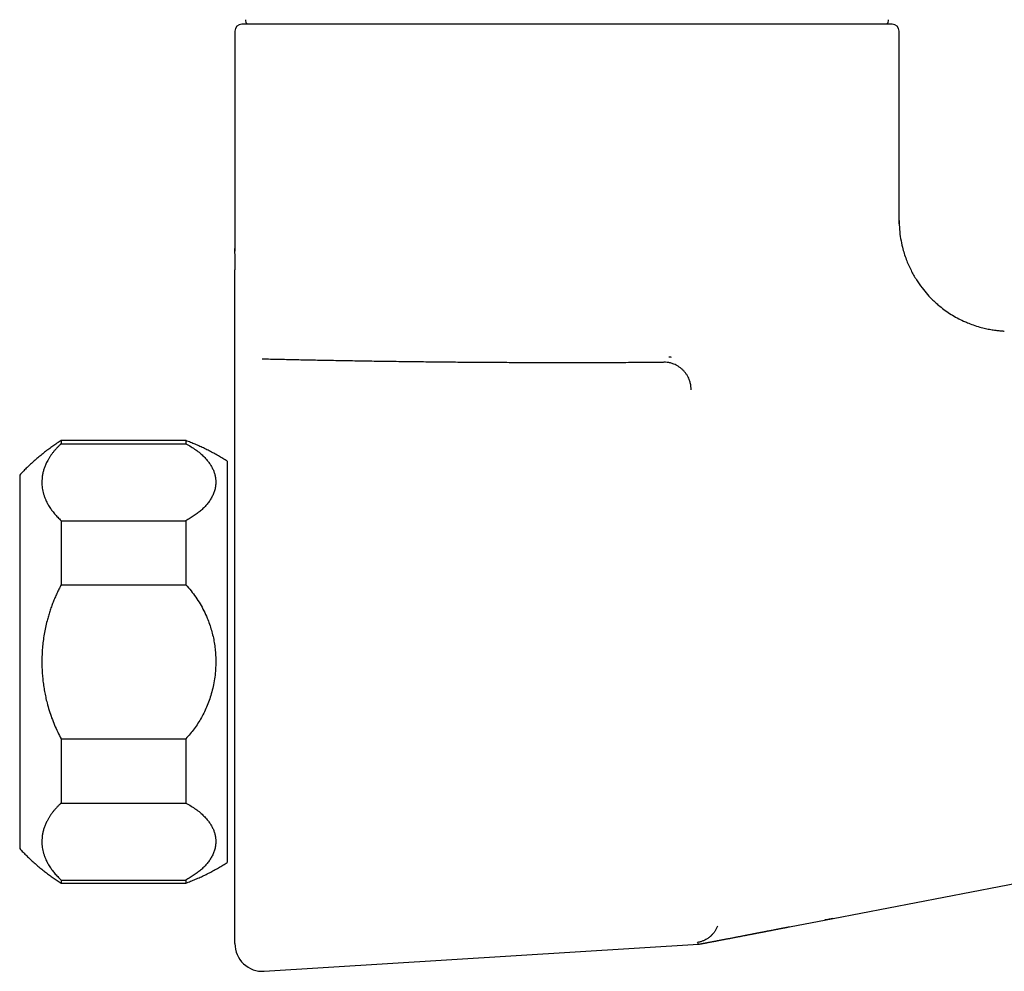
# Model space of a CAD drawing. Header units: millimetres. Extents: x 8 to 690, y 12 to 446.
# Tile 28 of 31: x 540 to 611, y 323 to 392. Entities that reach past the tile are written whole.
import ezdxf

# ---------------------------------------------------------------- set-up
doc = ezdxf.new("R2010")
doc.units = ezdxf.units.MM

msp = doc.modelspace()

# ---------------------------------------------------------------- linework, layer by layer
at = {"color": 7, "linetype": 'Continuous', "lineweight": 30}
for p, q in [((579.336, 391.664), (555.836, 391.664)), ((602.836, 391.664), (579.336, 391.664)), ((555.336, 391.164), (555.336, 375.44)), ((603.336, 377.481), (603.336, 391.164)), ((603.336, 377.481), (603.334, 377.474)), ((603.334, 377.474), (603.336, 377.481)), ((555.337, 375.447), (555.336, 375.342)), ((555.336, 375.074), (555.336, 375.44)), ((555.338, 375.342), (555.34, 375.243)), ((555.336, 362.212), (555.336, 365.471)), ((555.336, 352.359), (555.336, 362.212)), ((551.784, 361.559), (542.784, 361.559)), ((542.784, 361.559), (542.784, 361.333)), ((551.784, 361.559), (551.784, 361.333)), ((542.784, 361.333), (551.784, 361.333)), ((554.784, 360.059), (554.784, 331.059)), ((539.784, 359.059), (539.784, 332.059)), ((542.784, 355.766), (542.784, 351.127)), ((542.784, 355.766), (551.784, 355.766)), ((551.784, 355.766), (551.784, 351.127)), ((555.336, 345.656), (555.336, 352.359)), ((542.784, 351.127), (551.784, 351.127)), ((555.336, 345.459), (555.336, 345.656)), ((555.336, 338.94), (555.336, 345.459)), ((542.784, 339.991), (542.784, 335.353)), ((542.784, 339.991), (551.784, 339.991)), ((551.784, 339.991), (551.784, 335.353)), ((542.784, 335.353), (551.784, 335.353)), ((598.577, 327.013), (623.836, 331.856)), ((542.784, 329.785), (542.784, 329.559)), ((542.784, 329.785), (551.784, 329.785)), ((542.784, 329.559), (551.784, 329.559)), ((551.784, 329.785), (551.784, 329.559)), ((555.336, 325.185), (555.336, 329.037)), ((595.407, 326.404), (598.577, 327.013)), ((598.577, 327.013), (598.577, 327.013)), ((557.46, 323.189), (588.838, 325.141)), ((588.838, 325.141), (588.839, 325.141))]:
    msp.add_line(p, q, dxfattribs=at)
for centre, radius, start, end in [((555.836, 391.164), 0.5, 90, 180), ((556.605, 391.962), 0.5, 176.8624, 216.51263), ((602.067, 391.962), 0.5, 323.48737, 3.1376), ((602.836, 391.164), 0.5, 0, 90), ((557.336, 325.185), 2, 180, 273.56)]:
    msp.add_arc(centre, radius, start, end, dxfattribs=at)
for points, knots in [([(603.336, 377.481), (603.342, 377.257), (603.352, 376.814), (603.437, 376.162), (603.587, 375.438), (603.828, 374.667), (604.172, 373.883), (604.561, 373.197), (604.969, 372.613), (605.373, 372.126), (605.721, 371.765), (606.019, 371.489), (606.315, 371.236), (606.672, 370.961), (607.091, 370.68), (607.53, 370.425), (607.925, 370.227), (608.311, 370.057), (608.703, 369.907), (609.144, 369.768), (609.568, 369.661), (609.957, 369.583), (610.301, 369.531), (610.59, 369.5), (610.792, 369.484), (610.897, 369.479), (610.936, 369.477)], [0, 0, 0, 0, 0.0551615, 0.109201, 0.1617758, 0.2371835, 0.307663, 0.3724721, 0.4310613, 0.4830582, 0.5282394, 0.5545188, 0.5830517, 0.6241187, 0.6655555, 0.70727, 0.7491668, 0.7743545, 0.8111891, 0.8524124, 0.8882591, 0.9189104, 0.9501925, 0.9739648, 0.9904986, 1, 1, 1, 1]), ([(603.341, 377.224), (603.34, 377.229), (603.337, 377.313), (603.336, 377.396), (603.336, 377.474)], [0, 0, 0, 0, 0.060488, 1, 1, 1, 1]), ([(603.341, 377.223), (603.34, 377.228), (603.337, 377.312), (603.336, 377.396), (603.336, 377.474)], [0, 0, 0, 0, 0.066219, 1, 1, 1, 1]), ([(555.336, 375.058), (555.336, 375.052), (555.336, 375.04), (555.336, 375.021), (555.336, 375.002), (555.336, 374.986), (555.336, 374.97), (555.336, 374.954), (555.336, 374.936), (555.336, 374.913), (555.336, 374.886), (555.336, 374.854), (555.336, 374.821), (555.336, 374.783), (555.336, 374.74), (555.336, 374.693), (555.336, 374.647), (555.336, 374.608), (555.336, 374.572), (555.336, 374.538), (555.336, 374.499), (555.336, 374.457), (555.336, 374.41), (555.336, 374.36), (555.336, 374.305), (555.336, 374.247), (555.336, 374.184), (555.336, 374.117), (555.336, 374.047), (555.336, 373.973), (555.336, 373.922), (555.336, 373.896)], [0, 0, 0, 0, 0.014227, 0.032575, 0.048434, 0.061802, 0.074195, 0.088053, 0.103408, 0.120259, 0.145875, 0.174116, 0.202401, 0.229948, 0.273004, 0.314125, 0.353311, 0.391015, 0.417495, 0.447416, 0.480779, 0.517583, 0.557829, 0.601516, 0.648645, 0.699216, 0.75323, 0.810687, 0.870469, 0.933573, 1, 1, 1, 1]), ([(555.336, 365.923), (555.336, 365.928), (555.336, 365.938), (555.336, 365.963), (555.336, 365.995), (555.336, 366.034), (555.336, 366.081), (555.336, 366.137), (555.336, 366.204), (555.336, 366.284), (555.336, 366.372), (555.336, 366.469), (555.336, 366.575), (555.336, 366.69), (555.336, 366.813), (555.336, 366.943), (555.336, 367.08), (555.336, 367.225), (555.336, 367.384), (555.336, 367.561), (555.336, 367.754), (555.336, 367.957), (555.336, 368.167), (555.336, 368.386), (555.336, 368.607), (555.336, 368.831), (555.336, 369.057), (555.336, 369.29), (555.336, 369.53), (555.336, 369.782), (555.336, 370.046), (555.336, 370.323), (555.336, 370.605), (555.336, 370.892), (555.336, 371.184), (555.336, 371.499), (555.336, 371.835), (555.336, 372.193), (555.336, 372.552), (555.336, 372.914), (555.336, 373.277), (555.336, 373.605), (555.336, 373.809), (555.336, 373.894)], [0, 0, 0, 0, 0.018814, 0.037578, 0.056298, 0.074981, 0.093635, 0.112264, 0.134198, 0.156115, 0.178025, 0.199933, 0.222293, 0.244666, 0.267055, 0.289466, 0.3119, 0.334354, 0.356823, 0.383049, 0.409279, 0.435505, 0.461716, 0.487904, 0.514057, 0.538675, 0.563244, 0.587767, 0.61227, 0.636763, 0.662734, 0.688706, 0.714681, 0.740663, 0.766654, 0.792655, 0.823311, 0.853978, 0.884652, 0.915325, 0.94662, 0.977907, 1, 1, 1, 1]), ([(557.316, 367.469), (557.321, 367.469), (557.328, 367.469), (557.334, 367.469), (557.337, 367.469)], [0, 0, 0, 0, 0.558951, 1, 1, 1, 1]), ([(557.336, 367.469), (557.527, 367.464), (557.907, 367.455), (558.485, 367.442), (559.068, 367.429), (559.657, 367.416), (560.252, 367.404), (560.852, 367.391), (561.477, 367.379), (562.13, 367.366), (562.809, 367.354), (563.495, 367.342), (564.186, 367.33), (564.883, 367.319), (565.584, 367.308), (566.289, 367.298), (566.997, 367.288), (567.71, 367.279), (568.422, 367.27), (569.134, 367.262), (569.846, 367.254), (570.561, 367.247), (571.263, 367.24), (571.95, 367.235), (572.621, 367.23), (573.293, 367.225), (573.966, 367.221), (574.64, 367.217), (575.315, 367.214), (576.014, 367.211), (576.736, 367.209), (577.482, 367.207), (578.23, 367.206), (578.978, 367.205), (579.684, 367.205), (580.346, 367.205), (580.963, 367.206), (581.577, 367.208), (582.188, 367.209), (582.797, 367.211), (583.444, 367.214), (584.13, 367.217), (584.855, 367.222), (585.584, 367.226), (586.07, 367.23), (586.314, 367.232)], [0, 0, 0, 0, 0.0224849, 0.0449436, 0.0673827, 0.0898087, 0.1122281, 0.1346475, 0.1570735, 0.1817573, 0.2064656, 0.2312071, 0.2559846, 0.2807321, 0.3054409, 0.3301195, 0.3547765, 0.3794208, 0.4040608, 0.4282653, 0.4524823, 0.4767201, 0.500987, 0.5235144, 0.5460042, 0.5684628, 0.5908968, 0.6133125, 0.6357165, 0.6581153, 0.6827558, 0.7074066, 0.7320764, 0.7567896, 0.7814795, 0.8019422, 0.8223082, 0.8425821, 0.862769, 0.8828953, 0.9031077, 0.927075, 0.9512076, 0.9755134, 1, 1, 1, 1]), ([(588.308, 365.238), (588.305, 365.318), (588.298, 365.481), (588.251, 365.726), (588.178, 365.951), (588.087, 366.151), (587.985, 366.326), (587.865, 366.491), (587.728, 366.644), (587.575, 366.781), (587.411, 366.902), (587.237, 367.005), (587.036, 367.098), (586.811, 367.171), (586.565, 367.221), (586.402, 367.228), (586.322, 367.231)], [0, 0, 0, 0, 0.076882, 0.157056, 0.240074, 0.303883, 0.368687, 0.434171, 0.5, 0.56583, 0.631313, 0.696117, 0.759926, 0.842944, 0.923118, 1, 1, 1, 1]), ([(586.867, 367.576), (586.867, 367.576), (586.867, 367.576), (586.867, 367.576), (586.867, 367.576), (586.866, 367.576), (586.866, 367.576), (586.864, 367.577), (586.86, 367.577), (586.855, 367.578), (586.848, 367.579), (586.839, 367.58), (586.827, 367.582), (586.809, 367.585), (586.792, 367.587), (586.777, 367.589), (586.765, 367.59), (586.75, 367.592), (586.731, 367.594), (586.709, 367.597), (586.694, 367.598), (586.686, 367.599)], [0, 0, 0, 0, 0.001747, 0.043656, 0.078958, 0.107637, 0.130416, 0.183763, 0.240237, 0.311101, 0.380566, 0.44721, 0.532354, 0.62296, 0.710322, 0.743252, 0.780757, 0.825104, 0.876376, 0.934649, 1, 1, 1, 1]), ([(555.336, 365.471), (555.336, 365.505), (555.336, 365.574), (555.336, 365.666), (555.336, 365.756), (555.336, 365.842), (555.336, 365.896), (555.336, 365.923)], [0, 0, 0, 0, 0.186664, 0.373331, 0.559999, 0.780001, 1, 1, 1, 1]), ([(542.784, 361.559), (542.681, 361.493), (542.476, 361.361), (542.175, 361.154), (541.878, 360.94), (541.587, 360.719), (541.302, 360.491), (541.027, 360.261), (540.763, 360.028), (540.51, 359.795), (540.262, 359.555), (540.019, 359.311), (539.862, 359.143), (539.784, 359.059)], [0, 0, 0, 0, 0.093333, 0.186666, 0.279999, 0.373332, 0.466666, 0.56, 0.648, 0.736, 0.824, 0.912, 1, 1, 1, 1]), ([(554.784, 360.059), (554.678, 360.127), (554.466, 360.262), (554.143, 360.454), (553.815, 360.639), (553.482, 360.815), (553.147, 360.982), (552.811, 361.14), (552.472, 361.289), (552.13, 361.429), (551.899, 361.516), (551.784, 361.559)], [0, 0, 0, 0, 0.112, 0.2239997, 0.3359996, 0.4479997, 0.5599999, 0.6700001, 0.7800001, 0.8899999, 1, 1, 1, 1]), ([(542.784, 361.333), (542.729, 361.282), (542.619, 361.181), (542.467, 361.024), (542.325, 360.866), (542.192, 360.705), (542.069, 360.541), (541.955, 360.374), (541.852, 360.205), (541.746, 360.011), (541.643, 359.792), (541.549, 359.547), (541.477, 359.3), (541.425, 359.052), (541.394, 358.801), (541.384, 358.561), (541.392, 358.334), (541.415, 358.119), (541.453, 357.905), (541.506, 357.693), (541.575, 357.482), (541.659, 357.273), (541.768, 357.042), (541.909, 356.792), (542.089, 356.525), (542.294, 356.265), (542.523, 356.011), (542.697, 355.847), (542.784, 355.766)], [0, 0, 0, 0, 0.029892, 0.059805, 0.089771, 0.119821, 0.149983, 0.180288, 0.210766, 0.241445, 0.284395, 0.327301, 0.370239, 0.413288, 0.456521, 0.500014, 0.537265, 0.574332, 0.611263, 0.648105, 0.684906, 0.721715, 0.75858, 0.807536, 0.856034, 0.904195, 0.952142, 1, 1, 1, 1]), ([(551.784, 361.333), (551.912, 361.262), (552.17, 361.121), (552.514, 360.891), (552.825, 360.65), (553.102, 360.395), (553.326, 360.148), (553.504, 359.913), (553.644, 359.693), (553.758, 359.47), (553.847, 359.244), (553.91, 359.015), (553.948, 358.783), (553.961, 358.537), (553.943, 358.275), (553.887, 358), (553.795, 357.728), (553.672, 357.464), (553.522, 357.212), (553.344, 356.973), (553.142, 356.747), (552.919, 356.532), (552.672, 356.327), (552.401, 356.13), (552.107, 355.942), (551.891, 355.824), (551.784, 355.766)], [0, 0, 0, 0, 0.046898, 0.093631, 0.140461, 0.187649, 0.235448, 0.273345, 0.311012, 0.348568, 0.386132, 0.423824, 0.461762, 0.500063, 0.544608, 0.589784, 0.635787, 0.679741, 0.722609, 0.764566, 0.804447, 0.843874, 0.882993, 0.921952, 0.960904, 1, 1, 1, 1]), ([(542.784, 351.127), (542.729, 351.025), (542.619, 350.821), (542.467, 350.509), (542.325, 350.192), (542.192, 349.87), (542.069, 349.542), (541.955, 349.209), (541.852, 348.871), (541.746, 348.482), (541.643, 348.043), (541.549, 347.554), (541.477, 347.061), (541.425, 346.564), (541.394, 346.063), (541.384, 345.583), (541.392, 345.127), (541.415, 344.698), (541.453, 344.271), (541.506, 343.846), (541.575, 343.425), (541.659, 343.006), (541.768, 342.544), (541.909, 342.044), (542.089, 341.51), (542.294, 340.99), (542.523, 340.482), (542.697, 340.155), (542.784, 339.991)], [0, 0, 0, 0, 0.029892, 0.059805, 0.089771, 0.119821, 0.149983, 0.180288, 0.210766, 0.241445, 0.284395, 0.327301, 0.370239, 0.413288, 0.456521, 0.500014, 0.537265, 0.574332, 0.611263, 0.648105, 0.684906, 0.721715, 0.75858, 0.807536, 0.856034, 0.904195, 0.952142, 1, 1, 1, 1]), ([(551.784, 351.127), (551.912, 350.985), (552.17, 350.702), (552.514, 350.243), (552.825, 349.76), (553.102, 349.251), (553.326, 348.757), (553.504, 348.286), (553.644, 347.846), (553.758, 347.4), (553.847, 346.948), (553.91, 346.49), (553.948, 346.026), (553.961, 345.533), (553.943, 345.011), (553.887, 344.46), (553.795, 343.916), (553.672, 343.387), (553.522, 342.883), (553.344, 342.406), (553.142, 341.954), (552.919, 341.525), (552.672, 341.114), (552.401, 340.721), (552.107, 340.344), (551.891, 340.109), (551.784, 339.991)], [0, 0, 0, 0, 0.046898, 0.093631, 0.140461, 0.187649, 0.235448, 0.273345, 0.311012, 0.348568, 0.386132, 0.423824, 0.461762, 0.500063, 0.544608, 0.589784, 0.635787, 0.679741, 0.722609, 0.764566, 0.804447, 0.843874, 0.882993, 0.921952, 0.960904, 1, 1, 1, 1]), ([(555.336, 329.037), (555.336, 329.048), (555.336, 329.068), (555.336, 329.109), (555.336, 329.158), (555.336, 329.214), (555.336, 329.278), (555.336, 329.35), (555.336, 329.428), (555.336, 329.514), (555.336, 329.608), (555.336, 329.71), (555.336, 329.82), (555.336, 329.938), (555.336, 330.063), (555.336, 330.195), (555.336, 330.334), (555.336, 330.48), (555.336, 330.634), (555.336, 330.794), (555.336, 330.962), (555.336, 331.136), (555.336, 331.317), (555.336, 331.504), (555.336, 331.705), (555.336, 331.92), (555.336, 332.148), (555.336, 332.384), (555.336, 332.627), (555.336, 332.869), (555.336, 333.108), (555.336, 333.344), (555.336, 333.586), (555.336, 333.831), (555.336, 334.081), (555.336, 334.335), (555.336, 334.602), (555.336, 334.882), (555.336, 335.175), (555.336, 335.472), (555.336, 335.773), (555.336, 336.078), (555.336, 336.387), (555.336, 336.699), (555.336, 337.015), (555.336, 337.333), (555.336, 337.653), (555.336, 337.973), (555.336, 338.293), (555.336, 338.616), (555.336, 338.832), (555.336, 338.94)], [0, 0, 0, 0, 0.0198445, 0.0396443, 0.059404, 0.0791278, 0.0988197, 0.1181327, 0.1374222, 0.1566918, 0.1759448, 0.1955768, 0.2151984, 0.2348127, 0.254423, 0.2740327, 0.2936448, 0.3132628, 0.3328899, 0.3525293, 0.3721844, 0.3918588, 0.4115558, 0.4312793, 0.4510328, 0.4728012, 0.4946161, 0.5164535, 0.53825, 0.5600081, 0.5797592, 0.5994861, 0.6191922, 0.6388808, 0.6585549, 0.6782176, 0.6978717, 0.7194846, 0.7410944, 0.7627047, 0.7843193, 0.8059418, 0.827576, 0.8492258, 0.870895, 0.892588, 0.9143088, 0.9356732, 0.9570734, 0.978514, 1, 1, 1, 1]), ([(542.784, 335.353), (542.729, 335.302), (542.619, 335.2), (542.467, 335.044), (542.325, 334.885), (542.192, 334.724), (542.069, 334.56), (541.955, 334.394), (541.852, 334.224), (541.746, 334.03), (541.643, 333.811), (541.549, 333.566), (541.477, 333.319), (541.425, 333.071), (541.394, 332.82), (541.384, 332.581), (541.392, 332.353), (541.415, 332.138), (541.453, 331.925), (541.506, 331.712), (541.575, 331.502), (541.659, 331.292), (541.768, 331.061), (541.909, 330.811), (542.089, 330.544), (542.294, 330.284), (542.523, 330.03), (542.697, 329.867), (542.784, 329.785)], [0, 0, 0, 0, 0.029892, 0.059805, 0.089771, 0.119821, 0.149983, 0.180288, 0.210766, 0.241445, 0.284395, 0.327301, 0.370239, 0.413288, 0.456521, 0.500014, 0.537265, 0.574332, 0.611263, 0.648105, 0.684906, 0.721715, 0.75858, 0.807536, 0.856034, 0.904195, 0.952142, 1, 1, 1, 1]), ([(551.784, 335.353), (551.912, 335.282), (552.17, 335.14), (552.514, 334.911), (552.825, 334.669), (553.102, 334.415), (553.326, 334.168), (553.504, 333.932), (553.644, 333.712), (553.758, 333.489), (553.847, 333.263), (553.91, 333.034), (553.948, 332.802), (553.961, 332.556), (553.943, 332.295), (553.887, 332.019), (553.795, 331.747), (553.672, 331.483), (553.522, 331.231), (553.344, 330.992), (553.142, 330.766), (552.919, 330.552), (552.672, 330.346), (552.4, 330.149), (552.106, 329.961), (551.891, 329.844), (551.784, 329.785)], [0, 0, 0, 0, 0.046898, 0.093631, 0.140461, 0.187649, 0.235448, 0.273346, 0.311013, 0.348568, 0.386132, 0.423824, 0.461763, 0.500064, 0.544612, 0.589791, 0.6358, 0.679759, 0.722626, 0.764576, 0.804468, 0.843901, 0.88302, 0.921975, 0.960918, 1, 1, 1, 1]), ([(539.784, 332.059), (539.867, 331.97), (540.034, 331.792), (540.292, 331.533), (540.555, 331.28), (540.825, 331.034), (541.101, 330.794), (541.377, 330.565), (541.654, 330.348), (541.929, 330.141), (542.209, 329.94), (542.494, 329.745), (542.687, 329.621), (542.784, 329.559)], [0, 0, 0, 0, 0.093333, 0.186666, 0.279999, 0.373332, 0.466666, 0.56, 0.648, 0.736, 0.824, 0.912, 1, 1, 1, 1]), ([(551.784, 329.559), (551.901, 329.603), (552.136, 329.691), (552.484, 329.835), (552.829, 329.986), (553.17, 330.146), (553.504, 330.314), (553.833, 330.489), (554.154, 330.671), (554.472, 330.86), (554.68, 330.993), (554.784, 331.059)], [0, 0, 0, 0, 0.112, 0.224, 0.336, 0.448, 0.56, 0.67, 0.78, 0.89, 1, 1, 1, 1]), ([(598.023, 326.921), (598.013, 326.919), (597.992, 326.915), (597.976, 326.911), (597.968, 326.909)], [0, 0, 0, 0, 0.478445, 1, 1, 1, 1]), ([(598.023, 326.921), (598.064, 326.928), (598.145, 326.942), (598.244, 326.959), (598.319, 326.972), (598.37, 326.981), (598.423, 326.991), (598.474, 327), (598.527, 327.01), (598.561, 327.016), (598.578, 327.019)], [0, 0, 0, 0, 0.249655, 0.499349, 0.592988, 0.686503, 0.780485, 0.876511, 0.938463, 1, 1, 1, 1]), ([(588.84, 325.141), (588.864, 325.146), (588.911, 325.155), (588.979, 325.168), (589.043, 325.179), (589.101, 325.19), (589.154, 325.2), (589.202, 325.209), (589.245, 325.218), (589.283, 325.225), (589.317, 325.231), (589.346, 325.237), (589.374, 325.242), (589.414, 325.25), (589.471, 325.26), (589.547, 325.275), (589.629, 325.29), (589.718, 325.307), (589.801, 325.323), (589.874, 325.337), (589.933, 325.348), (589.986, 325.358), (590.035, 325.367), (590.078, 325.375), (590.117, 325.383), (590.161, 325.391), (590.216, 325.402), (590.282, 325.414), (590.355, 325.428), (590.432, 325.443), (590.516, 325.459), (590.606, 325.476), (590.701, 325.494), (590.797, 325.513), (590.894, 325.532), (590.993, 325.551), (591.098, 325.571), (591.21, 325.592), (591.326, 325.615), (591.439, 325.637), (591.553, 325.659), (591.668, 325.681), (591.783, 325.703), (591.894, 325.724), (592, 325.745), (592.104, 325.765), (592.198, 325.783), (592.283, 325.8), (592.359, 325.815), (592.438, 325.83), (592.522, 325.846), (592.611, 325.864), (592.695, 325.88), (592.772, 325.895), (592.842, 325.908), (592.91, 325.921), (592.975, 325.934), (593.033, 325.945), (593.084, 325.955), (593.129, 325.964), (593.166, 325.971), (593.198, 325.977), (593.23, 325.984), (593.266, 325.991), (593.311, 325.999), (593.365, 326.01), (593.425, 326.021), (593.488, 326.034), (593.55, 326.046), (593.609, 326.057), (593.665, 326.068), (593.717, 326.078), (593.772, 326.089), (593.829, 326.1), (593.891, 326.112), (593.952, 326.124), (594.014, 326.136), (594.078, 326.148), (594.156, 326.163), (594.252, 326.182), (594.364, 326.203), (594.467, 326.223), (594.558, 326.241), (594.634, 326.255), (594.695, 326.267), (594.743, 326.276), (594.781, 326.284), (594.822, 326.292), (594.868, 326.301), (594.913, 326.309), (594.953, 326.317), (594.986, 326.323), (595.009, 326.328), (595.025, 326.331), (595.04, 326.334), (595.059, 326.337), (595.085, 326.342), (595.119, 326.349), (595.162, 326.357), (595.213, 326.367), (595.271, 326.378), (595.336, 326.391), (595.383, 326.4), (595.407, 326.404)], [0, 0, 0, 0, 0.013678, 0.026224, 0.037679, 0.048076, 0.05745, 0.065828, 0.073238, 0.079702, 0.085242, 0.089879, 0.093965, 0.098138, 0.108578, 0.11965, 0.131383, 0.143809, 0.156886, 0.165741, 0.173811, 0.181108, 0.187644, 0.193429, 0.198474, 0.203413, 0.211288, 0.220293, 0.230135, 0.240685, 0.251969, 0.264572, 0.277818, 0.291313, 0.305053, 0.319045, 0.333292, 0.350409, 0.367506, 0.383996, 0.399862, 0.417932, 0.435168, 0.451839, 0.46797, 0.483882, 0.500004, 0.51162, 0.523345, 0.535658, 0.548824, 0.562833, 0.577675, 0.588134, 0.598963, 0.609942, 0.620005, 0.629016, 0.636979, 0.6439, 0.649677, 0.654464, 0.65887, 0.664463, 0.67167, 0.680247, 0.690177, 0.700145, 0.710062, 0.71938, 0.728106, 0.736245, 0.743801, 0.753727, 0.763281, 0.77291, 0.782612, 0.792421, 0.802651, 0.81968, 0.837438, 0.855452, 0.868005, 0.880072, 0.891345, 0.896596, 0.902473, 0.909002, 0.916173, 0.923798, 0.930015, 0.935082, 0.939013, 0.940811, 0.942972, 0.945964, 0.949781, 0.955388, 0.962132, 0.969993, 0.978943, 0.988956, 1, 1, 1, 1]), ([(590.218, 326.453), (590.203, 326.417), (590.173, 326.346), (590.122, 326.247), (590.07, 326.156), (590.017, 326.075), (589.965, 326.002), (589.917, 325.942), (589.875, 325.891), (589.837, 325.849), (589.803, 325.813), (589.772, 325.783), (589.746, 325.758), (589.729, 325.742), (589.72, 325.733), (589.716, 325.73), (589.712, 325.726), (589.709, 325.723), (589.705, 325.72), (589.702, 325.717), (589.699, 325.714), (589.666, 325.685), (589.603, 325.633), (589.506, 325.563), (589.408, 325.501), (589.308, 325.447), (589.208, 325.4), (589.108, 325.361), (589.01, 325.327), (588.944, 325.31), (588.911, 325.302)], [0, 0, 0, 0, 0.0642691, 0.124968, 0.1818587, 0.2347443, 0.2834659, 0.3278989, 0.361839, 0.3926438, 0.4202819, 0.4447309, 0.4635955, 0.4799714, 0.4828953, 0.4857229, 0.4884542, 0.4910893, 0.4936281, 0.4960706, 0.4984168, 0.5006667, 0.5683043, 0.6346527, 0.699591, 0.7630139, 0.8248323, 0.8849726, 0.9433765, 1, 1, 1, 1]), ([(588.911, 325.302), (588.903, 325.3), (588.886, 325.296), (588.855, 325.288), (588.805, 325.275), (588.762, 325.262), (588.765, 325.26), (588.766, 325.258)], [0, 0, 0, 0, 0.044509, 0.091397, 0.19861, 0.483205, 1, 1, 1, 1]), ([(588.838, 325.143), (588.839, 325.143), (588.841, 325.142), (588.831, 325.161), (588.807, 325.197), (588.78, 325.238), (588.766, 325.258)], [0, 0, 0, 0, 0.147708, 0.431816, 0.715912, 1, 1, 1, 1])]:
    msp.add_open_spline(points, degree=3, knots=knots, dxfattribs=at)

doc.saveas('drawing.dxf')
